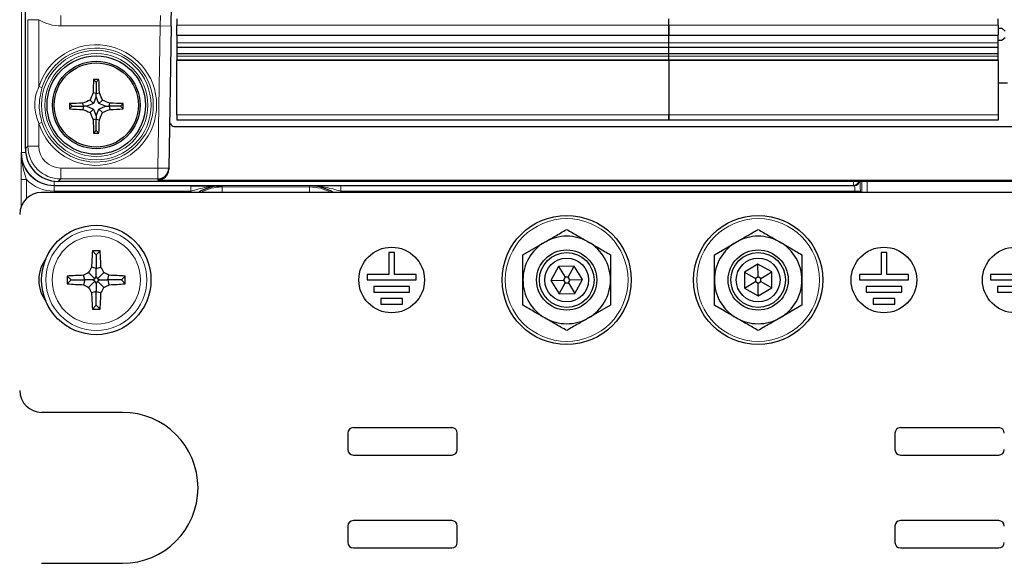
# Paper-space layout 'Blatt3' of a CAD drawing. Header units: millimetres. Extents: x 5 to 418, y 2 to 292.
# Tile 3 of 54: x 58 to 88, y 126 to 142. Entities that reach past the tile are written whole.
import ezdxf

# ---------------------------------------------------------------- set-up
doc = ezdxf.new("R2010")
doc.units = ezdxf.units.MM

psp = doc.layouts.new('Blatt3')

# ---------------------------------------------------------------- linework, layer by layer
at = {"color": 7, "linetype": 'Continuous', "lineweight": 18}
for p, q in [((58.0256, 138.0177), (58.0256, 243.635)), ((58.2202, 138.2136), (58.2202, 142.067)), ((58.2202, 142.067), (58.5535, 142.067)), ((58.5535, 142.067), (58.5535, 140.0261)), ((59.2259, 142.1994), (59.2259, 141.8779)), ((62.2643, 142.1994), (62.2531, 141.8779)), ((62.2531, 141.8779), (59.2259, 141.8779)), ((62.1775, 137.5471), (62.2531, 141.8779)), ((62.2531, 141.8779), (62.5863, 141.872)), ((77.7536, 141.8955), (62.7536, 141.8955)), ((87.7786, 141.8955), (77.7536, 141.8955)), ((62.7536, 141.3648), (77.7536, 141.3648)), ((77.7536, 141.3648), (87.7786, 141.3648)), ((62.7536, 140.9556), (77.7536, 140.9556)), ((77.7536, 140.9556), (87.7786, 140.9556)), ((58.6487, 139.9956), (58.5535, 140.0261)), ((58.5535, 138.905), (58.6487, 138.9355)), ((58.5535, 138.905), (58.5535, 138.2136)), ((62.7536, 139.1705), (77.7536, 139.1705)), ((77.7536, 139.1705), (87.7786, 139.1705)), ((58.0168, 138.0089), (58.0256, 138.0177)), ((58.0256, 138.0177), (58.1501, 138.0177)), ((58.1429, 138.1379), (58.2202, 138.2136)), ((58.2202, 138.2136), (58.5535, 138.2136)), ((59.2201, 137.5471), (59.2201, 137.2138)), ((59.2201, 137.5471), (62.1775, 137.5471)), ((62.1775, 137.5471), (62.5108, 137.5412)), ((62.1775, 137.5471), (62.1775, 137.2138)), ((58.0111, 136.3646), (58.0111, 137.1983)), ((58.1777, 137.1983), (58.0111, 137.1983)), ((58.1777, 137.1983), (58.1777, 136.6183)), ((59.0255, 137.0179), (59.0255, 137.1449)), ((59.2201, 137.2138), (59.1427, 137.138)), ((62.1775, 137.2138), (59.2201, 137.2138)), ((62.1769, 137.1788), (62.1775, 137.2138)), ((83.374, 137.0179), (83.374, 137.138)), ((83.6287, 136.8017), (83.6287, 137.138)), ((83.7951, 137.138), (83.7951, 136.8017)), ((59.0255, 137.0179), (59.0166, 137.009)), ((59.0166, 137.009), (63.1892, 137.009)), ((59.0166, 136.8424), (59.0166, 137.009)), ((63.1892, 136.8424), (59.0166, 136.8424)), ((83.374, 137.0179), (59.0255, 137.0179)), ((63.1395, 136.8017), (63.1892, 136.8424)), ((63.1892, 136.8424), (63.1892, 137.009)), ((64.1369, 136.8046), (64.0549, 136.8017)), ((64.1369, 136.9712), (64.1369, 137.0033)), ((64.1369, 136.9712), (66.8036, 136.9712)), ((64.1369, 136.8046), (64.1369, 136.9712)), ((66.8036, 136.8046), (64.1369, 136.8046)), ((66.8036, 136.9712), (66.8036, 137.0033)), ((66.8036, 136.9712), (66.8036, 136.8046)), ((66.8857, 136.8017), (66.8036, 136.8046)), ((67.7514, 137.009), (83.4005, 137.009)), ((67.7514, 137.009), (67.7514, 136.8424)), ((83.4176, 136.8424), (67.7514, 136.8424)), ((67.7514, 136.8424), (67.8011, 136.8017)), ((83.4005, 137.009), (83.374, 137.0179)), ((83.5841, 136.8424), (83.4176, 136.8424)), ((83.4176, 136.8017), (83.4176, 136.8424)), ((83.5841, 136.8424), (83.5841, 136.8017))]:
    psp.add_line(p, q, dxfattribs=at)
at = {"color": 7, "linetype": 'Continuous', "lineweight": 25}
for p, q in [((58.1429, 138.1379), (58.1429, 243.4599)), ((62.5863, 141.872), (62.5976, 142.5151)), ((62.7536, 142.0924), (62.7536, 141.8955)), ((77.7536, 141.8955), (77.7536, 142.0924)), ((87.7786, 141.8955), (87.7786, 142.0924)), ((62.5863, 141.872), (62.5108, 137.5412)), ((62.7536, 141.5903), (62.7536, 141.8955)), ((77.7536, 141.8955), (77.7536, 141.5903)), ((77.7536, 141.5903), (77.7536, 141.8955)), ((87.7786, 141.8955), (87.7786, 141.5903)), ((87.9101, 141.7968), (87.7786, 141.7968)), ((87.9101, 141.7968), (87.9993, 141.7219)), ((62.7536, 141.5903), (77.7536, 141.5903)), ((62.7536, 141.5903), (62.7536, 141.3648)), ((77.7536, 141.3648), (77.7536, 141.5903)), ((77.7536, 141.5903), (87.7786, 141.5903)), ((77.7536, 141.3648), (77.7536, 141.5903)), ((77.7536, 141.2335), (77.7536, 141.3648)), ((87.7786, 141.3648), (87.7786, 141.5903)), ((87.7786, 141.4399), (87.9101, 141.4399)), ((87.9993, 141.5149), (87.9101, 141.4399)), ((62.7536, 141.2335), (77.7536, 141.2335)), ((62.7536, 141.2335), (62.7536, 141.2166)), ((77.7536, 141.2166), (62.7536, 141.2166)), ((62.7536, 141.2166), (62.7536, 141.0227)), ((77.7536, 141.0227), (62.7536, 141.0227)), ((77.7536, 141.2166), (77.7536, 141.2335)), ((77.7536, 141.2335), (87.7786, 141.2335)), ((77.7536, 141.2166), (77.7536, 141.2335)), ((77.7536, 141.0227), (77.7536, 141.2166)), ((87.7786, 141.2166), (77.7536, 141.2166)), ((77.7536, 141.0227), (77.7536, 141.2166)), ((87.7786, 141.0227), (77.7536, 141.0227)), ((77.7536, 140.9556), (77.7536, 141.0227)), ((87.7786, 141.2166), (87.7786, 141.2335)), ((87.7786, 141.0227), (87.7786, 141.2166)), ((62.7536, 140.9556), (62.7536, 140.8455)), ((62.7536, 140.8455), (77.7536, 140.8455)), ((62.7536, 140.8455), (62.7536, 140.8338)), ((62.7536, 140.8338), (77.7536, 140.8338)), ((62.7536, 140.8338), (62.7536, 140.8306)), ((77.7536, 140.8306), (62.7536, 140.8306)), ((62.7536, 140.8306), (62.7536, 140.823)), ((77.7536, 140.823), (62.7536, 140.823)), ((62.7536, 139.1705), (62.7536, 140.823)), ((77.7536, 140.8455), (77.7536, 140.9556)), ((77.7536, 140.8455), (77.7536, 140.9556)), ((77.7536, 140.8338), (77.7536, 140.8455)), ((77.7536, 140.8455), (87.7786, 140.8455)), ((77.7536, 140.8338), (77.7536, 140.8455)), ((77.7536, 140.8306), (77.7536, 140.8338)), ((77.7536, 140.8338), (87.7786, 140.8338)), ((77.7536, 140.8306), (77.7536, 140.8338)), ((77.7536, 140.823), (77.7536, 140.8306)), ((87.7786, 140.8306), (77.7536, 140.8306)), ((77.7536, 140.823), (77.7536, 140.8306)), ((77.7536, 140.823), (77.7536, 139.1705)), ((87.7786, 140.823), (77.7536, 140.823)), ((87.7786, 140.8455), (87.7786, 140.9556)), ((87.7786, 140.8338), (87.7786, 140.8455)), ((87.7786, 140.8306), (87.7786, 140.8338)), ((87.7786, 140.823), (87.7786, 140.8306)), ((87.7786, 140.823), (87.7786, 139.1705)), ((60.3036, 140.1603), (60.2207, 140.2432)), ((60.3036, 140.1603), (60.3865, 140.2432)), ((60.3036, 140.1603), (60.3036, 139.821)), ((88.0636, 140.135), (87.7786, 140.135)), ((60.3036, 139.821), (60.2082, 139.8394)), ((60.3036, 139.821), (60.3991, 139.8394)), ((60.3036, 139.7122), (60.3036, 139.821)), ((59.5703, 139.427), (59.4888, 139.5084)), ((59.9096, 139.427), (59.8913, 139.5218)), ((60.2219, 139.5087), (60.0184, 139.427)), ((60.2219, 139.5087), (60.1155, 139.6151)), ((60.3036, 139.7122), (60.2219, 139.5087)), ((60.3853, 139.5087), (60.3036, 139.7122)), ((60.3853, 139.5087), (60.4917, 139.6151)), ((60.5888, 139.427), (60.3853, 139.5087)), ((60.6976, 139.427), (60.7159, 139.5218)), ((61.0369, 139.427), (61.1184, 139.5084)), ((59.5703, 139.427), (59.4892, 139.3459)), ((59.5703, 139.427), (59.9096, 139.427)), ((59.9096, 139.427), (59.8914, 139.3326)), ((60.0184, 139.427), (59.9096, 139.427)), ((60.0184, 139.427), (60.2219, 139.3453)), ((60.2219, 139.3453), (60.1161, 139.2394)), ((60.2219, 139.3453), (60.3036, 139.1418)), ((60.3036, 139.1418), (60.3853, 139.3453)), ((60.3853, 139.3453), (60.5888, 139.427)), ((60.3853, 139.3453), (60.4912, 139.2394)), ((60.5888, 139.427), (60.6976, 139.427)), ((60.6976, 139.427), (60.7158, 139.3326)), ((61.0369, 139.427), (60.6976, 139.427)), ((61.0369, 139.427), (61.1181, 139.3459)), ((60.3036, 139.033), (60.2098, 139.0149)), ((60.3036, 139.1418), (60.3036, 139.033)), ((60.3036, 139.033), (60.3974, 139.0149)), ((60.3036, 138.6937), (60.3036, 139.033)), ((62.7536, 139.1705), (62.7536, 139.0017)), ((77.7536, 139.0017), (62.7536, 139.0017)), ((77.7536, 139.0017), (77.7536, 139.1705)), ((87.7786, 139.0017), (77.7536, 139.0017)), ((60.3036, 138.6937), (60.224, 138.614)), ((60.3036, 138.6937), (60.3832, 138.614)), ((62.7025, 138.8134), (109.9047, 138.8134)), ((62.5108, 137.5412), (62.5101, 137.5063)), ((113.4645, 137.138), (59.1427, 137.138)), ((62.1769, 137.1788), (110.4304, 137.1788)), ((113.9703, 136.8017), (58.6369, 136.8017)), ((60.3036, 134.9017), (60.1862, 135.0191)), ((60.3036, 134.9017), (60.4211, 135.0191)), ((73.3036, 134.9048), (73.9703, 135.2897)), ((79.1369, 134.9048), (79.8036, 135.2897)), ((60.3036, 134.9017), (60.3036, 134.4846)), ((69.2203, 134.9684), (69.2203, 134.3017)), ((69.3869, 134.9684), (69.2203, 134.9684)), ((69.3869, 134.3017), (69.3869, 134.9684)), ((84.2203, 134.9684), (84.2203, 134.3017)), ((84.3869, 134.9684), (84.2203, 134.9684)), ((84.3869, 134.3017), (84.3869, 134.9684)), ((60.3036, 134.4846), (60.1605, 134.522)), ((60.3036, 134.4846), (60.4467, 134.522)), ((60.3036, 134.2432), (60.3036, 134.4846)), ((74.386, 134.5456), (74.156, 134.123)), ((74.867, 134.5576), (74.386, 134.5456)), ((74.386, 134.5456), (74.5868, 134.2171)), ((74.683, 134.2195), (74.867, 134.5576)), ((75.1179, 134.1471), (74.867, 134.5576)), ((80.4651, 134.6161), (80.051, 134.3711)), ((80.8843, 134.3801), (80.4651, 134.6161)), ((80.4692, 134.2312), (80.4651, 134.6161)), ((59.5369, 134.135), (59.4195, 134.2525)), ((59.5369, 134.135), (59.4195, 134.0176)), ((59.5369, 134.135), (59.954, 134.135)), ((59.954, 134.135), (59.9167, 134.2782)), ((59.954, 134.135), (59.9167, 133.9919)), ((60.1954, 134.135), (59.954, 134.135)), ((60.2648, 134.1739), (60.0711, 134.3675)), ((60.1954, 134.135), (60.2648, 134.1739)), ((60.2648, 134.0962), (60.1954, 134.135)), ((60.2648, 134.1739), (60.3036, 134.2432)), ((60.3036, 134.2432), (60.3425, 134.1739)), ((60.3425, 134.1739), (60.5361, 134.3675)), ((60.3425, 134.1739), (60.4118, 134.135)), ((60.4118, 134.135), (60.3425, 134.0962)), ((60.4118, 134.135), (60.6532, 134.135)), ((60.6532, 134.135), (60.6906, 134.2782)), ((60.6532, 134.135), (60.6906, 133.9919)), ((61.0703, 134.135), (60.6532, 134.135)), ((61.0703, 134.135), (61.1877, 134.2525)), ((61.0703, 134.135), (61.1877, 134.0176)), ((69.2203, 134.3017), (68.5536, 134.3017)), ((68.5536, 134.3017), (68.5536, 134.135)), ((68.5536, 134.135), (70.0536, 134.135)), ((70.0536, 134.3017), (69.3869, 134.3017)), ((70.0536, 134.135), (70.0536, 134.3017)), ((74.156, 134.123), (74.5408, 134.1326)), ((74.156, 134.123), (74.4069, 133.7125)), ((74.5868, 134.2171), (74.5408, 134.1326)), ((74.5408, 134.1326), (74.5909, 134.0505)), ((74.683, 134.2195), (74.5868, 134.2171)), ((74.7331, 134.1374), (74.683, 134.2195)), ((74.6871, 134.0529), (74.7331, 134.1374)), ((74.7331, 134.1374), (75.1179, 134.1471)), ((74.8879, 133.7245), (75.1179, 134.1471)), ((80.051, 134.3711), (80.0562, 133.89)), ((80.051, 134.3711), (80.3864, 134.1822)), ((80.4692, 134.2312), (80.3864, 134.1822)), ((80.3864, 134.1822), (80.3875, 134.086)), ((80.5531, 134.184), (80.4692, 134.2312)), ((80.5531, 134.184), (80.8843, 134.3801)), ((80.5541, 134.0878), (80.5531, 134.184)), ((80.8895, 133.899), (80.8843, 134.3801)), ((84.2203, 134.3017), (83.5536, 134.3017)), ((83.5536, 134.3017), (83.5536, 134.135)), ((83.5536, 134.135), (85.0536, 134.135)), ((85.0536, 134.3017), (84.3869, 134.3017)), ((85.0536, 134.135), (85.0536, 134.3017)), ((87.5536, 134.3017), (87.5536, 134.135)), ((88.2203, 134.3017), (87.5536, 134.3017)), ((87.5536, 134.135), (89.0536, 134.135)), ((60.2648, 134.0962), (60.0711, 133.9025)), ((60.3036, 134.0268), (60.2648, 134.0962)), ((60.3425, 134.0962), (60.3036, 134.0268)), ((60.3036, 134.0268), (60.3036, 133.7854)), ((60.3425, 134.0962), (60.5361, 133.9025)), ((68.7619, 133.935), (68.7619, 133.7684)), ((69.8453, 133.935), (68.7619, 133.935)), ((69.8453, 133.7684), (69.8453, 133.935)), ((74.4069, 133.7125), (74.5909, 134.0505)), ((74.5909, 134.0505), (74.6871, 134.0529)), ((74.6871, 134.0529), (74.8879, 133.7245)), ((80.0562, 133.89), (80.3875, 134.086)), ((80.0562, 133.89), (80.4755, 133.6539)), ((80.3875, 134.086), (80.4713, 134.0388)), ((80.4713, 134.0388), (80.5541, 134.0878)), ((80.4755, 133.6539), (80.4713, 134.0388)), ((80.4755, 133.6539), (80.8895, 133.899)), ((80.5541, 134.0878), (80.8895, 133.899)), ((83.7619, 133.935), (83.7619, 133.7684)), ((84.8453, 133.935), (83.7619, 133.935)), ((84.8453, 133.7684), (84.8453, 133.935)), ((87.7619, 133.935), (87.7619, 133.7684)), ((88.8453, 133.935), (87.7619, 133.935)), ((60.3036, 133.7854), (60.1605, 133.7481)), ((60.3036, 133.7854), (60.4467, 133.7481)), ((60.3036, 133.3684), (60.3036, 133.7854)), ((68.7619, 133.7684), (69.8453, 133.7684)), ((69.6369, 133.5684), (68.9703, 133.5684)), ((68.9703, 133.5684), (68.9703, 133.4017)), ((69.6369, 133.4017), (69.6369, 133.5684)), ((74.4069, 133.7125), (74.8879, 133.7245)), ((83.7619, 133.7684), (84.8453, 133.7684)), ((83.9703, 133.5684), (83.9703, 133.4017)), ((84.6369, 133.5684), (83.9703, 133.5684)), ((84.6369, 133.4017), (84.6369, 133.5684)), ((87.7619, 133.7684), (88.8453, 133.7684)), ((60.3036, 133.3684), (60.1862, 133.2509)), ((60.3036, 133.3684), (60.4211, 133.2509)), ((68.9703, 133.4017), (69.6369, 133.4017)), ((75.9703, 133.3652), (75.3036, 132.9803)), ((81.8036, 133.3652), (81.1369, 132.9803)), ((83.9703, 133.4017), (84.6369, 133.4017)), ((61.1036, 130.1017), (58.6369, 130.1017)), ((71.1369, 129.635), (68.1369, 129.635)), ((87.8036, 129.635), (84.8036, 129.635)), ((67.9703, 129.4684), (67.9703, 128.9684)), ((71.3036, 128.9684), (71.3036, 129.4684)), ((84.6369, 129.4684), (84.6369, 128.9684)), ((68.1369, 128.8017), (71.1369, 128.8017)), ((84.8036, 128.8017), (87.8036, 128.8017)), ((67.9703, 126.635), (67.9703, 126.135)), ((71.1369, 126.8017), (68.1369, 126.8017)), ((71.3036, 126.135), (71.3036, 126.635)), ((84.6369, 126.635), (84.6369, 126.135)), ((87.8036, 126.8017), (84.8036, 126.8017)), ((68.1369, 125.9684), (71.1369, 125.9684)), ((84.8036, 125.9684), (87.8036, 125.9684)), ((58.6369, 125.5017), (61.1036, 125.5017))]:
    psp.add_line(p, q, dxfattribs=at)
at = {"color": 7, "linetype": 'Continuous', "lineweight": 25, "flags": 128}
for points in [[(62.7536, 141.3648), (62.7536, 141.3416), (62.7536, 141.3192), (62.7536, 141.2981), (62.7536, 141.2791), (62.7536, 141.2627), (62.7536, 141.2493), (62.7536, 141.2395), (62.7536, 141.2335)], [(77.7536, 141.2335), (77.7536, 141.2395), (77.7536, 141.2493), (77.7536, 141.2627), (77.7536, 141.2791), (77.7536, 141.2981), (77.7536, 141.3192), (77.7536, 141.3416), (77.7536, 141.3648)], [(87.7786, 141.2335), (87.7786, 141.2395), (87.7786, 141.2493), (87.7786, 141.2627), (87.7786, 141.2791), (87.7786, 141.2981), (87.7786, 141.3192), (87.7786, 141.3416), (87.7786, 141.3648)], [(62.7536, 141.0227), (62.7536, 141.0227), (62.7536, 141.0207), (62.7536, 141.0151), (62.7536, 141.0064), (62.7536, 140.9952), (62.7536, 140.9824), (62.7536, 140.9689), (62.7536, 140.9556)], [(77.7536, 140.9556), (77.7536, 140.9689), (77.7536, 140.9824), (77.7536, 140.9952), (77.7536, 141.0064), (77.7536, 141.0151), (77.7536, 141.0207), (77.7536, 141.0227), (77.7536, 141.0227)], [(87.7786, 140.9556), (87.7786, 140.9689), (87.7786, 140.9824), (87.7786, 140.9952), (87.7786, 141.0064), (87.7786, 141.0151), (87.7786, 141.0207), (87.7786, 141.0227), (87.7786, 141.0227)], [(77.7536, 139.1705), (77.7536, 139.1376), (77.7536, 139.1059), (77.7536, 139.0767), (77.7536, 139.0511), (77.7536, 139.0301), (77.7536, 139.0145), (77.7536, 139.0049), (77.7536, 139.0017)], [(87.7786, 139.1705), (87.7786, 139.1376), (87.7786, 139.1059), (87.7786, 139.0767), (87.7786, 139.0511), (87.7786, 139.0301), (87.7786, 139.0145), (87.7786, 139.0049), (87.7786, 139.0017)]]:
    psp.add_lwpolyline(points, dxfattribs=at)
at = {"color": 7, "linetype": 'Continuous', "lineweight": 18}
for centre, radius in [((60.3036, 139.4655), 1.6684), ((60.3036, 139.4655), 1.5684), ((74.6369, 134.135), 1.8704), ((80.4703, 134.135), 1.8704), ((60.3036, 134.135), 1.5367), ((60.3036, 134.135), 1.3427)]:
    psp.add_circle(centre, radius, dxfattribs=at)
at = {"color": 7, "linetype": 'Continuous', "lineweight": 25}
for centre, radius in [((60.3036, 139.4655), 1.5), ((60.3036, 139.4655), 1.3333), ((60.3036, 139.4655), 1.2833), ((74.6369, 134.135), 1.9667), ((80.4703, 134.135), 1.9667), ((60.3036, 134.135), 1.6667), ((69.3036, 134.135), 1), ((74.6369, 134.135), 0.9167), ((80.4703, 134.135), 0.9167), ((84.3036, 134.135), 1), ((88.3036, 134.135), 1), ((74.6369, 134.135), 0.8333), ((74.6369, 134.135), 0.6667), ((80.4703, 134.135), 0.8333), ((80.4703, 134.135), 0.6667)]:
    psp.add_circle(centre, radius, dxfattribs=at)
at = {"color": 7, "linetype": 'Continuous', "lineweight": 18}
for centre, radius, start, end in [((60.3036, 139.4655), 1.8377, 197.75916, 162.24084), ((60.3036, 139.4655), 1.7377, 197.75916, 162.24084), ((83.3737, 137.1845), 0.1666, 270.08199, 343.80459), ((83.4002, 137.1757), 0.1667, 270.08296, 346.93954), ((64.1369, 135.635), 1.3362, 90, 119.17578), ((66.8036, 135.635), 1.3362, 60.82422, 90)]:
    psp.add_arc(centre, radius, start, end, dxfattribs=at)
at = {"color": 7, "linetype": 'Continuous', "lineweight": 25}
for centre, radius, start, end in [((77.9198, 139.4917), 17.715, 177.56843, 178.87521), ((60.3036, 121.3218), 18.9216, 89.7489, 90.2511), ((42.6875, 139.4917), 17.715, 1.12479, 2.43157), ((77.7021, 132.4798), 18.979, 157.18378, 157.91641), ((42.9051, 132.4798), 18.979, 22.08359, 22.81622), ((60.2718, 122.0188), 17.5071, 91.24536, 92.56328), ((78.3594, 139.4655), 18.8706, 179.86983, 180.36334), ((67.2611, 122.1348), 18.8845, 112.2339, 112.9706), ((53.3461, 122.1348), 18.8845, 67.0294, 67.7661), ((60.3354, 122.0188), 17.5071, 87.43672, 88.75464), ((42.2479, 139.4655), 18.8706, 359.63666, 0.13017), ((60.272, 156.8974), 17.569, 267.44611, 268.75855), ((67.2638, 156.8013), 18.9607, 247.1186, 247.85352), ((77.5666, 146.3953), 18.8607, 202.29677, 203.036), ((43.0407, 146.3953), 18.8607, 336.964, 337.70323), ((53.3434, 156.8013), 18.9607, 292.14648, 292.8814), ((60.3352, 156.8974), 17.569, 271.24145, 272.55389), ((77.5599, 139.4276), 17.355, 181.36254, 182.68675), ((43.0473, 139.4276), 17.355, 357.31325, 358.63746), ((60.3036, 157.4412), 18.8273, 269.75773, 270.24227), ((62.1775, 137.5471), 0.3333, 269.99538, 358.99574), ((58.6369, 136.135), 0.6667, 90, 180), ((64.1369, 135.635), 1.3683, 90, 121.49968), ((66.8036, 135.635), 1.3683, 58.50032, 90), ((74.6369, 134.135), 1.3333, 60, 120), ((80.4703, 134.135), 1.3333, 60, 120), ((72.0427, 134.1571), 11.8878, 175.84147, 178.24104), ((60.3036, 122.1453), 12.8744, 89.47736, 90.52264), ((48.5646, 134.1571), 11.8878, 1.75896, 4.15853), ((74.6369, 134.135), 1.3333, 120, 180), ((74.6369, 134.135), 1.3333, 0, 60), ((80.4703, 134.135), 1.3333, 120, 180), ((80.4703, 134.135), 1.3333, 0, 60), ((59.6369, 134.135), 1.0833, 143.40645, 216.59355), ((71.0607, 128.1111), 12.6457, 149.53857, 150.34702), ((49.5465, 128.1111), 12.6457, 29.65298, 30.46143), ((72.2933, 134.135), 12.8744, 179.47736, 180.52264), ((60.2816, 122.396), 11.8878, 91.75896, 94.15853), ((66.3275, 123.3779), 12.6457, 119.65298, 120.46143), ((54.2797, 123.3779), 12.6457, 59.53857, 60.34702), ((60.3257, 122.396), 11.8878, 85.84147, 88.24104), ((48.3139, 134.135), 12.8744, 359.47736, 0.52264), ((74.6369, 134.135), 1.3333, 180, 240), ((74.6369, 134.135), 1.3333, 300, 0), ((80.4703, 134.135), 1.3333, 180, 240), ((80.4703, 134.135), 1.3333, 300, 0), ((60.2816, 145.8741), 11.8878, 265.84147, 268.24104), ((66.3275, 144.8921), 12.6457, 239.53857, 240.34702), ((71.0607, 140.1589), 12.6457, 209.65298, 210.46143), ((49.5465, 140.1589), 12.6457, 329.53857, 330.34702), ((54.2797, 144.8921), 12.6457, 299.65298, 300.46143), ((60.3257, 145.8741), 11.8878, 271.75896, 274.15853), ((72.0427, 134.113), 11.8878, 181.75896, 184.15853), ((48.5646, 134.113), 11.8878, 355.84147, 358.24104), ((60.3036, 146.1248), 12.8744, 269.47736, 270.52264), ((74.6369, 134.135), 1.3333, 240, 300), ((80.4703, 134.135), 1.3333, 240, 300), ((58.6369, 130.7684), 0.6667, 180, 270), ((61.1036, 127.8017), 2.3, 270, 90), ((68.1369, 129.4684), 0.1667, 90, 180), ((71.1369, 129.4684), 0.1667, 0, 90), ((84.8036, 129.4684), 0.1667, 90, 180), ((87.8036, 129.4684), 0.1667, 0, 90), ((68.1369, 128.9684), 0.1667, 180, 270), ((71.1369, 128.9684), 0.1667, 270, 0), ((84.8036, 128.9684), 0.1667, 180, 270), ((87.8036, 128.9684), 0.1667, 270, 0), ((68.1369, 126.635), 0.1667, 90, 180), ((71.1369, 126.635), 0.1667, 0, 90), ((84.8036, 126.635), 0.1667, 90, 180), ((87.8036, 126.635), 0.1667, 0, 90), ((68.1369, 126.135), 0.1667, 180, 270), ((71.1369, 126.135), 0.1667, 270, 0), ((84.8036, 126.135), 0.1667, 180, 270), ((87.8036, 126.135), 0.1667, 270, 0)]:
    psp.add_arc(centre, radius, start, end, dxfattribs=at)
at = {"color": 7, "linetype": 'Continuous', "lineweight": 18}
for centre, major_axis, ratio, start_param, end_param in [((59.2322, 143.2602), (0.0898, 1.3797), 0.9643772, 2.6750981, 3.2043123), ((59.017, 138.0092), (0.7074, 0.7074), 0.999594, 2.3563468, 3.9268385), ((59.0257, 138.018), (0.7073, 0.7073), 0.9997969, 2.3563468, 3.9268385), ((59.2203, 138.2138), (0.7146, 0.6997), 0.9998963, 2.366844, 3.9373293), ((59.2203, 138.2138), (0.4765, 0.4666), 0.9996889, 2.366844, 3.9373293), ((59.0257, 138.018), (0.5894, 0.5894), 0.9996955, 3.0191439, 3.2883204), ((59.017, 138.0092), (0.8252, 0.8252), 0.9996955, 3.1243891, 3.9268385), ((83.5666, 136.8424), (0, 0.3333), 0.0524078, 4.712389, 5.8029832), ((83.4002, 136.8424), (0, 0.1667), 0.1048156, 4.712389, 6.265732)]:
    psp.add_ellipse(centre, major_axis=major_axis, ratio=ratio, start_param=start_param, end_param=end_param, dxfattribs=at)
at = {"color": 7, "linetype": 'Continuous', "lineweight": 25}
for centre, major_axis, ratio, start_param, end_param in [((62.7026, 138.9801), (0.1189, 0.1169), 0.9996901, 2.3476228, 3.9355625), ((59.143, 138.1382), (0.7147, 0.6999), 0.9996889, 2.366844, 3.9373293), ((62.1769, 137.5121), (-0.0058, -0.3333), 0.9998476, 0.0174506, 1.5707963)]:
    psp.add_ellipse(centre, major_axis=major_axis, ratio=ratio, start_param=start_param, end_param=end_param, dxfattribs=at)
at = {"color": 7, "linetype": 'Continuous', "lineweight": 18}
for points, knots in [([(58.5535, 138.905), (58.5011, 139.0572), (58.4037, 139.3404), (58.4395, 139.7354), (58.5216, 139.9447), (58.5535, 140.0261)], [0, 0, 0, 0, 0.41518269, 0.77253721, 1, 1, 1, 1]), ([(58.6487, 139.9956), (58.6032, 139.7876), (58.5255, 139.4321), (58.6126, 139.0812), (58.6487, 138.9355)], [0, 0, 0, 0, 0.58500787, 1, 1, 1, 1]), ([(58.0111, 137.1983), (58.0111, 137.2728), (58.0113, 137.3453), (58.0119, 137.4878), (58.0124, 137.5572), (58.0135, 137.6911), (58.0141, 137.7562), (58.0154, 137.8838), (58.0161, 137.9468), (58.0168, 138.0089)], [0, 0, 0, 0, 0.25, 0.25, 0.5, 0.5, 0.75, 0.75, 1, 1, 1, 1]), ([(58.1777, 137.1983), (58.1555, 137.2657), (58.1339, 137.3325), (58.0944, 137.4665), (58.0766, 137.5334), (58.0326, 137.7354), (58.0161, 137.8724), (58.0168, 138.0089)], [0, 0, 0, 0, 0.25, 0.25, 0.5, 0.5, 1, 1, 1, 1]), ([(63.1892, 136.8424), (63.2679, 136.866), (63.3463, 136.8883), (63.5037, 136.9282), (63.5826, 136.9458), (63.8189, 136.9886), (63.9775, 137.004), (64.1369, 137.0033)], [0, 0, 0, 0, 0.25, 0.25, 0.5, 0.5, 1, 1, 1, 1]), ([(67.7514, 136.8424), (67.6727, 136.866), (67.5943, 136.8883), (67.4369, 136.9282), (67.358, 136.9458), (67.1216, 136.9886), (66.9631, 137.004), (66.8036, 137.0033)], [0, 0, 0, 0, 0.25, 0.25, 0.5, 0.5, 1, 1, 1, 1])]:
    psp.add_open_spline(points, degree=3, knots=knots, dxfattribs=at)
at = {"color": 7, "linetype": 'Continuous', "lineweight": 25}
for points, knots in [([(63.1892, 137.009), (63.2745, 137.009), (63.3578, 137.0088), (63.5222, 137.0082), (63.603, 137.0077), (63.8382, 137.0061), (63.9879, 137.0047), (64.1369, 137.0033)], [0, 0, 0, 0, 0.25, 0.25, 0.5, 0.5, 1, 1, 1, 1]), ([(67.7514, 137.009), (67.6661, 137.009), (67.5828, 137.0088), (67.4184, 137.0082), (67.3375, 137.0077), (67.1024, 137.0061), (66.9526, 137.0047), (66.8036, 137.0033)], [0, 0, 0, 0, 0.25, 0.25, 0.5, 0.5, 1, 1, 1, 1]), ([(73.9703, 135.2897), (74.022, 135.3196), (74.1257, 135.3794), (74.289, 135.4737), (74.4599, 135.5724), (74.5779, 135.6405), (74.6369, 135.6746)], [0, 0, 0, 0, 0.2304555, 0.4617698, 0.7304616, 1, 1, 1, 1]), ([(74.6369, 135.6746), (74.7462, 135.6116), (74.966, 135.4847), (75.1906, 135.355), (75.3036, 135.2897)], [0, 0, 0, 0, 0.4969604, 1, 1, 1, 1]), ([(79.8036, 135.2897), (79.8553, 135.3196), (79.959, 135.3794), (80.1223, 135.4737), (80.2932, 135.5724), (80.4112, 135.6405), (80.4703, 135.6746)], [0, 0, 0, 0, 0.2304555, 0.4617698, 0.7304616, 1, 1, 1, 1]), ([(80.4703, 135.6746), (80.5795, 135.6116), (80.7993, 135.4847), (81.0239, 135.355), (81.1369, 135.2897)], [0, 0, 0, 0, 0.4969604, 1, 1, 1, 1]), ([(75.3036, 135.2897), (75.4073, 135.2298), (75.632, 135.1002), (75.8519, 134.9732), (75.9703, 134.9048)], [0, 0, 0, 0, 0.461748, 1, 1, 1, 1]), ([(81.1369, 135.2897), (81.2407, 135.2298), (81.4653, 135.1002), (81.6852, 134.9732), (81.8036, 134.9048)], [0, 0, 0, 0, 0.461748, 1, 1, 1, 1]), ([(73.3036, 134.135), (73.3036, 134.3347), (73.3036, 134.594), (73.3036, 134.8467), (73.3036, 134.9048)], [0, 0, 0, 0, 0.770166, 1, 1, 1, 1]), ([(75.9703, 134.9048), (75.9703, 134.8467), (75.9703, 134.594), (75.9703, 134.3347), (75.9703, 134.135)], [0, 0, 0, 0, 0.229834, 1, 1, 1, 1]), ([(79.1369, 134.135), (79.1369, 134.3347), (79.1369, 134.594), (79.1369, 134.8467), (79.1369, 134.9048)], [0, 0, 0, 0, 0.770166, 1, 1, 1, 1]), ([(81.8036, 134.9048), (81.8036, 134.8467), (81.8036, 134.594), (81.8036, 134.3347), (81.8036, 134.135)], [0, 0, 0, 0, 0.229834, 1, 1, 1, 1]), ([(73.3036, 133.3652), (73.3036, 133.4712), (73.3036, 133.7247), (73.3036, 133.9841), (73.3036, 134.135)], [0, 0, 0, 0, 0.41822959, 1, 1, 1, 1]), ([(75.9703, 134.135), (75.9703, 133.9841), (75.9703, 133.7247), (75.9703, 133.4712), (75.9703, 133.3652)], [0, 0, 0, 0, 0.5817704, 1, 1, 1, 1]), ([(79.1369, 133.3652), (79.1369, 133.4712), (79.1369, 133.7247), (79.1369, 133.9841), (79.1369, 134.135)], [0, 0, 0, 0, 0.41822959, 1, 1, 1, 1]), ([(81.8036, 134.135), (81.8036, 133.9841), (81.8036, 133.7247), (81.8036, 133.4712), (81.8036, 133.3652)], [0, 0, 0, 0, 0.5817704, 1, 1, 1, 1]), ([(73.9703, 132.9803), (73.8666, 133.0402), (73.6419, 133.1699), (73.422, 133.2969), (73.3036, 133.3652)], [0, 0, 0, 0, 0.461748, 1, 1, 1, 1]), ([(79.8036, 132.9803), (79.6999, 133.0402), (79.4753, 133.1699), (79.2553, 133.2969), (79.1369, 133.3652)], [0, 0, 0, 0, 0.461748, 1, 1, 1, 1]), ([(74.6369, 132.5954), (74.5277, 132.6585), (74.3079, 132.7854), (74.0833, 132.9151), (73.9703, 132.9803)], [0, 0, 0, 0, 0.4969604, 1, 1, 1, 1]), ([(75.3036, 132.9803), (75.2519, 132.9505), (75.1482, 132.8906), (74.9849, 132.7963), (74.814, 132.6977), (74.696, 132.6295), (74.6369, 132.5954)], [0, 0, 0, 0, 0.2304555, 0.4617698, 0.7304616, 1, 1, 1, 1]), ([(80.4703, 132.5954), (80.3611, 132.6585), (80.1413, 132.7854), (79.9166, 132.9151), (79.8036, 132.9803)], [0, 0, 0, 0, 0.4969604, 1, 1, 1, 1]), ([(81.1369, 132.9803), (81.0852, 132.9505), (80.9816, 132.8906), (80.8183, 132.7963), (80.6474, 132.6977), (80.5294, 132.6295), (80.4703, 132.5954)], [0, 0, 0, 0, 0.2304555, 0.4617698, 0.7304616, 1, 1, 1, 1])]:
    psp.add_open_spline(points, degree=3, knots=knots, dxfattribs=at)

doc.saveas('drawing.dxf')
